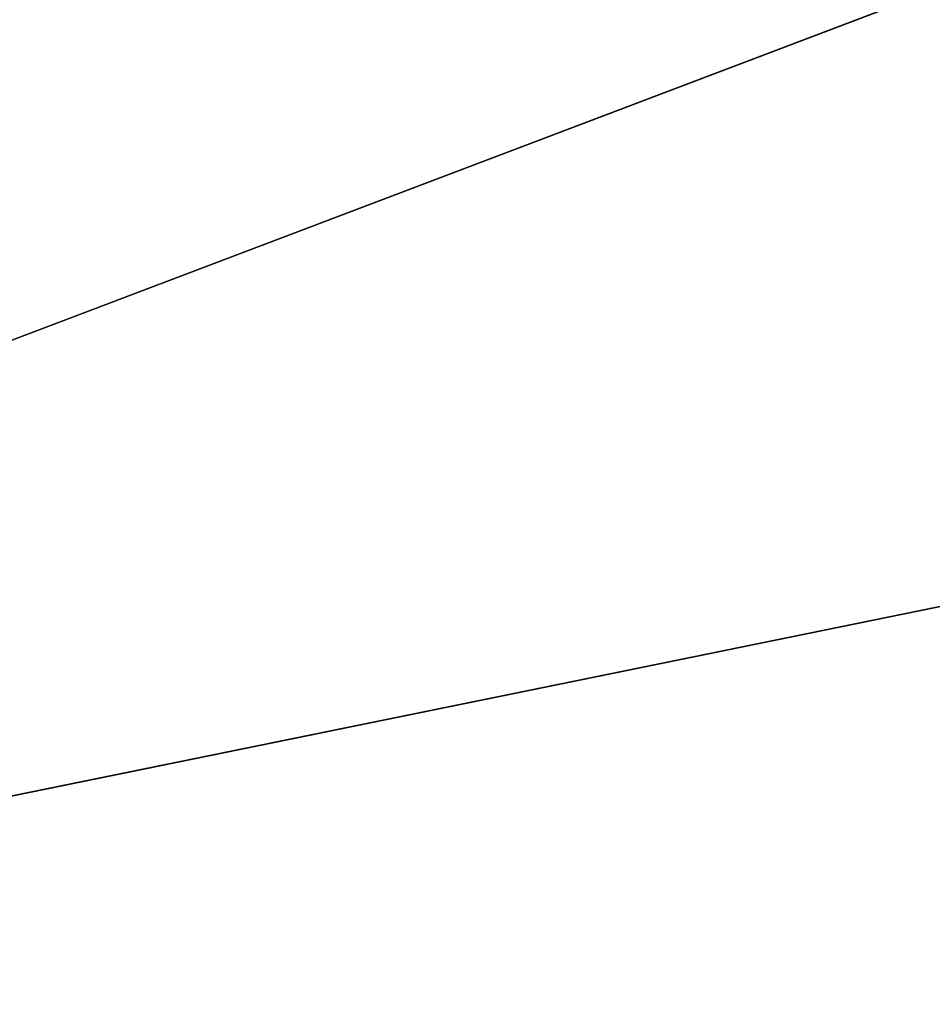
# Model space of a CAD drawing. Extents: x 604 to 1164, y 0 to 1306.
# Tile 211 of 256: x 971 to 1002, y 291 to 324. Entities that reach past the tile are written whole.
import ezdxf

# ---------------------------------------------------------------- set-up
doc = ezdxf.new("R2010")
doc.units = 0
doc.header["$LTSCALE"] = 25.4
doc.layers.get('0').update_dxf_attribs({"color": 13, "linetype": 'CONTINUOUS'})

# ---------------------------------------------------------------- blocks, each defined once
blk = doc.blocks.new('MIST-8942_STL')
at = {"color": 7}
for p in [(528.455, 4.65, 975.994), (528.455, 4.65, 975.994), (517.262, 4.65, 937.349), (517.262, 4.65, 937.349)]:
    blk.add_line(p, (283.508, 4.65, 1026), dxfattribs=at)
mesh = blk.add_polyface(dxfattribs=at)
corners = [(283.508, 4.65, 1026), (417.124, 4.65, 814.702), (381.499, 4.65, 796.005)]
mesh.append_faces([[corners[k] for k in face] for face in [(0, 1, 2)]], dxfattribs={"color": 7})
mesh = blk.add_polyface(dxfattribs=at)
corners = [(283.508, 4.65, 1026), (381.499, 4.65, 796.005), (343.336, 4.65, 783.265)]
mesh.append_faces([[corners[k] for k in face] for face in [(0, 1, 2)]], dxfattribs={"color": 7})
mesh = blk.add_polyface(dxfattribs=at)
corners = [(283.508, 4.65, 1026), (500.014, 4.65, 901), (477.159, 4.65, 867.889)]
mesh.append_faces([[corners[k] for k in face] for face in [(0, 1, 2)]], dxfattribs={"color": 7})
mesh = blk.add_polyface(dxfattribs=at)
corners = [(283.508, 4.65, 1026), (477.159, 4.65, 867.889), (449.288, 4.65, 838.872)]
mesh.append_faces([[corners[k] for k in face] for face in [(0, 1, 2)]], dxfattribs={"color": 7})
mesh = blk.add_polyface(dxfattribs=at)
corners = [(283.508, 4.65, 1026), (449.288, 4.65, 838.872), (417.124, 4.65, 814.702)]
mesh.append_faces([[corners[k] for k in face] for face in [(0, 1, 2)]], dxfattribs={"color": 7})
mesh = blk.add_polyface(dxfattribs=at)
corners = [(283.508, 4.65, 1026), (533.305, 4.65, 1015.934), (528.455, 4.65, 975.994)]
mesh.append_faces([[corners[k] for k in face] for face in [(0, 1, 2)]], dxfattribs={"color": 7})
mesh = blk.add_polyface(dxfattribs=at)
corners = [(283.508, 4.65, 1026), (528.455, 4.65, 975.994), (517.262, 4.65, 937.349)]
mesh.append_faces([[corners[k] for k in face] for face in [(0, 1, 2)]], dxfattribs={"color": 7})
mesh = blk.add_polyface(dxfattribs=at)
corners = [(283.508, 4.65, 1026), (517.262, 4.65, 937.349), (500.014, 4.65, 901)]
mesh.append_faces([[corners[k] for k in face] for face in [(0, 1, 2)]], dxfattribs={"color": 7})

msp = doc.modelspace()

# ---------------------------------------------------------------- block references
at = {"color": 0, "extrusion": (0, -1, -3.82857e-16)}
msp.add_blockref('MIST-8942_STL', (600.607, 682.573, -1306), dxfattribs=at)

doc.saveas('drawing.dxf')
